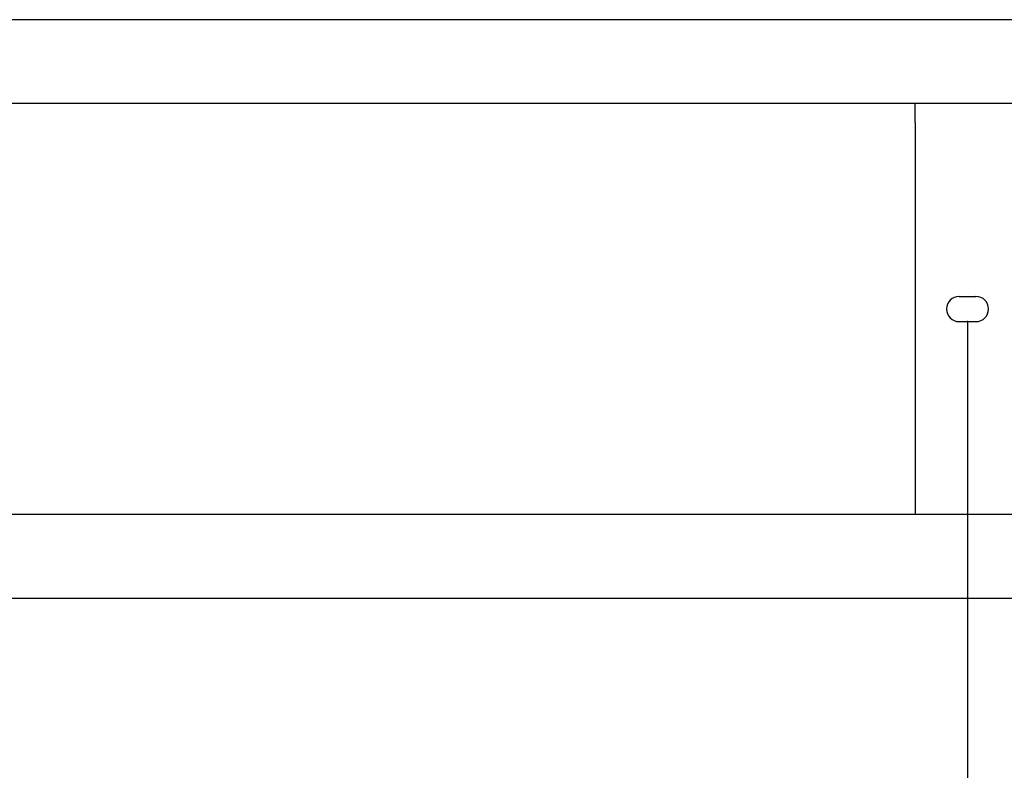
# Model space of a CAD drawing. Header units: millimetres. Extents: x 0 to 4212, y 0 to 2970.
# Tile 8 of 36: x 886 to 1121, y 989 to 1168. Entities that reach past the tile are written whole.
import ezdxf

# ---------------------------------------------------------------- set-up
doc = ezdxf.new("R2010")
doc.units = ezdxf.units.MM
doc.header["$LTSCALE"] = 10
doc.header["$PDSIZE"] = -1
doc.linetypes.add('SLD-实线', pattern=[0])
doc.layers.add('标注层', color=98, linetype='SLD-实线', lineweight=25)
doc.styles.add('SLDTEXTSTYLE2', font='txt')
doc.dimstyles.new('SLDDIMSTYLE0', dxfattribs={"dimtxt": 35, "dimasz": 20, "dimexe": 0, "dimexo": 0.0625, "dimgap": 8.75, "dimtad": 2, "dimdec": 1, "dimrnd": 1e-09, "dimzin": 12, "dimdsep": 46, "dimtxsty": 'SLDTEXTSTYLE2', "dimblk1": 'OPEN30', "dimblk2": 'OPEN30', "dimsah": 1, "dimcen": 0.09, "dimadec": 0, "dimazin": 3, "dimtfac": 1, "dimtdec": 1, "dimtofl": 0, "dimtmove": 0, "dimatfit": 3, "dimldrblk": 'OPEN30', "dimfxl": 0, "dimfrac": 2, "dimtolj": 1, "dimtzin": 12, "dimarcsym": 0})

# ---------------------------------------------------------------- blocks, each defined once
blk = doc.blocks.new('_OPEN30')
at = {"color": 0, "linetype": 'ByBlock', "lineweight": -2}
for p, q in [((-1, 0.267949), (0, 0)), ((0, 0), (-1, -0.267949)), ((0, 0), (-1, 0))]:
    blk.add_line(p, q, dxfattribs=at)
blk = doc.blocks.new('_D')
at = {"layer": '标注层'}
for p, q in [((1112.37, 1096), (1112.37, 729)), ((636.87, 875), (636.87, 729)), ((1112.37, 739), (636.87, 739))]:
    blk.add_line(p, q, dxfattribs=at)
at = {"layer": '标注层', "xscale": 20, "yscale": 20, "rotation": 180.0000000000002}
blk.add_blockref('_OPEN30', (636.87, 739), dxfattribs=at)
at = {"layer": '标注层', "xscale": 20, "yscale": 20}
blk.add_blockref('_OPEN30', (1112.37, 739), dxfattribs=at)
at = {"layer": '标注层', "insert": (818.5, 779.73), "char_height": 35, "attachment_point": 1, "style": 'SLDTEXTSTYLE2'}
blk.add_mtext('475.5', dxfattribs=at)

msp = doc.modelspace()

# ---------------------------------------------------------------- linework, layer by layer
at = {"color": 7, "linetype": 'SLD-实线', "lineweight": 25}
for p, q in [((1126.865, 1168.002), (653.365, 1168.002)), ((1126.865, 1148.002), (845.165, 1148.002)), ((1099.865, 1143.502), (1099.865, 1148.002)), ((1099.865, 1143.502), (1099.865, 1054.502)), ((1110.365, 1102.002), (1114.365, 1102.002)), ((1110.365, 1096.002), (1114.365, 1096.002)), ((1099.865, 1054.502), (1099.865, 1050.002)), ((1126.865, 1050.002), (845.165, 1050.002)), ((1126.865, 1030.002), (653.365, 1030.002))]:
    msp.add_line(p, q, dxfattribs=at)
for centre, start, end in [((1110.365, 1099.002), 90, 270), ((1114.365, 1099.002), 270, 90)]:
    msp.add_arc(centre, 3, start, end, dxfattribs=at)
at = {"layer": '标注层'}
msp.add_point((1112.365, 1096.002), dxfattribs=at)

# ---------------------------------------------------------------- dimensions: what is measured, and where the dimension line sits
dim = msp.add_linear_dim(base=(636.865, 739.002), p1=(1112.365, 1096.002), p2=(636.865, 875.002), dimstyle='SLDDIMSTYLE0', dxfattribs=at)
dim.commit()
dim.dimension.update_dxf_attribs({"geometry": '_D', "text_midpoint": (869.419, 739.002), "dimtype": 160})

doc.saveas('drawing.dxf')
